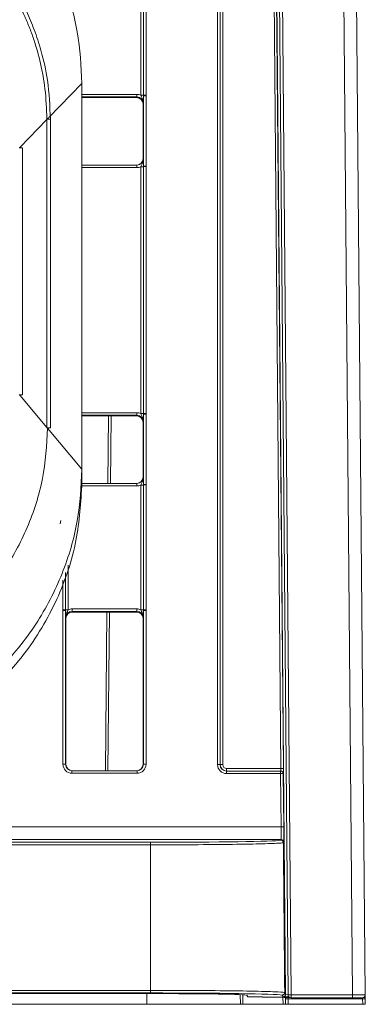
# Model space of a CAD drawing. Header units: millimetres. Extents: x 0 to 2100, y 0 to 1485.
# Tile 8 of 66: x 695 to 722, y 284 to 360. Entities that reach past the tile are written whole.
import ezdxf

# ---------------------------------------------------------------- set-up
doc = ezdxf.new("R2010")
doc.units = ezdxf.units.MM
doc.header["$LTSCALE"] = 5

msp = doc.modelspace()

# ---------------------------------------------------------------- linework, layer by layer
at = {"color": 7, "linetype": 'Continuous', "lineweight": 15}
for p, q in [((721.269, 284.479), (719.437, 494.436)), ((720.437, 494.408), (722.269, 284.479)), ((716.273, 284.475), (714.537, 483.499)), ((714.777, 483.503), (716.513, 284.479)), ((710.795, 302.371), (710.795, 480)), ((710.995, 479.998), (710.995, 302.369)), ((711.004, 302.369), (711.004, 479.979)), ((711.204, 479.977), (711.204, 302.367)), ((715.707, 302.067), (714.152, 480.277)), ((714.352, 480.277), (715.907, 302.067)), ((716.08, 284.523), (714.406, 474.549)), ((704.843, 354.408), (704.843, 364.104)), ((705.043, 354.409), (705.043, 364.106)), ((705.243, 364.108), (705.243, 354.411)), ((700.269, 355.329), (700.269, 325.331)), ((704.54, 354.275), (704.54, 354.477)), ((705.043, 354.361), (705.043, 354.409)), ((705.243, 354.411), (705.243, 354.363)), ((700.269, 354.233), (704.519, 354.233)), ((704.519, 354.233), (704.54, 354.275)), ((705.04, 353.775), (705.019, 353.733)), ((705.019, 349.483), (705.019, 353.733)), ((705.043, 348.904), (705.043, 354.361)), ((705.243, 354.363), (705.243, 348.906)), ((697.542, 352.522), (695.436, 350.354)), ((697.542, 352.552), (697.542, 352.522)), ((697.542, 328.579), (697.542, 352.522)), ((697.819, 328.547), (697.819, 352.55)), ((697.819, 352.55), (697.819, 352.55)), ((695.659, 331.12), (695.659, 350.326)), ((705.019, 349.483), (705.04, 349.483)), ((700.269, 348.983), (704.54, 348.983)), ((704.54, 348.785), (704.54, 348.983)), ((704.843, 329.659), (704.843, 348.854)), ((705.043, 348.856), (705.043, 348.904)), ((705.043, 329.661), (705.043, 348.856)), ((705.243, 348.906), (705.243, 348.858)), ((705.243, 348.858), (705.243, 329.663)), ((697.542, 328.579), (695.436, 331.088)), ((704.519, 329.485), (700.269, 329.485)), ((702.285, 324.235), (702.331, 329.485)), ((704.519, 329.485), (704.54, 329.527)), ((704.54, 329.527), (704.54, 329.728)), ((705.043, 329.613), (705.043, 329.661)), ((705.043, 324.155), (705.043, 329.613)), ((705.243, 329.663), (705.243, 329.615)), ((705.243, 329.615), (705.243, 324.157)), ((697.542, 328.579), (697.542, 328.549)), ((700.269, 325.331), (697.596, 328.515)), ((705.04, 329.027), (705.019, 328.985)), ((705.019, 324.735), (705.019, 328.985)), ((700.269, 324.297), (700.269, 325.331)), ((705.019, 324.735), (705.04, 324.735)), ((700.268, 324.235), (704.54, 324.235)), ((700.269, 324.297), (700.269, 324.253)), ((700.269, 324.242), (700.269, 324.253)), ((700.269, 324.24), (700.269, 324.242)), ((704.54, 324.037), (704.54, 324.235)), ((704.843, 314.409), (704.843, 324.106)), ((705.043, 324.107), (705.043, 324.155)), ((705.043, 314.411), (705.043, 324.107)), ((705.243, 324.157), (705.243, 324.109)), ((705.243, 324.109), (705.243, 314.413)), ((698.583, 321.092), (698.617, 321.346)), ((698.795, 314.365), (698.795, 314.413)), ((698.795, 302.397), (698.795, 314.365)), ((698.995, 314.411), (698.995, 314.363)), ((698.995, 314.363), (698.995, 302.395)), ((699.498, 314.277), (699.498, 314.478)), ((699.498, 314.478), (704.54, 314.478)), ((704.54, 314.277), (699.498, 314.277)), ((699.498, 314.277), (699.519, 314.235)), ((704.519, 314.235), (699.519, 314.235)), ((702.09, 301.895), (702.198, 314.235)), ((704.519, 314.235), (704.54, 314.277)), ((704.54, 314.277), (704.54, 314.478)), ((705.043, 314.363), (705.043, 314.411)), ((705.043, 302.395), (705.043, 314.363)), ((705.243, 314.413), (705.243, 314.365)), ((705.243, 314.365), (705.243, 302.397)), ((699.019, 313.735), (698.998, 313.777)), ((699.019, 302.395), (699.019, 313.735)), ((705.04, 313.777), (705.019, 313.735)), ((705.019, 302.395), (705.019, 313.735)), ((698.995, 302.395), (699.019, 302.395)), ((705.019, 302.395), (705.043, 302.395)), ((710.995, 302.369), (711.004, 302.369)), ((699.495, 301.697), (699.495, 301.895)), ((699.495, 301.895), (704.543, 301.895)), ((704.543, 301.697), (699.495, 301.697)), ((704.543, 301.697), (704.543, 301.895)), ((711.495, 301.869), (715.697, 301.869)), ((711.495, 301.869), (711.495, 301.671)), ((715.697, 301.671), (711.495, 301.671)), ((711.504, 302.067), (715.707, 302.067)), ((711.504, 302.067), (711.504, 301.869)), ((715.697, 301.869), (715.697, 301.671)), ((715.697, 301.869), (715.707, 301.869)), ((715.733, 297.534), (715.697, 301.671)), ((715.897, 301.671), (715.933, 297.534)), ((715.907, 301.671), (715.897, 301.671)), ((512.805, 297.534), (715.733, 297.534)), ((715.734, 296.543), (512.804, 296.543)), ((675.769, 296.332), (705.58, 296.332)), ((705.58, 296.332), (705.58, 296.133)), ((715.708, 296.49), (715.734, 296.543)), ((715.934, 296.344), (715.908, 296.291)), ((715.908, 296.292), (715.908, 296.291)), ((705.58, 296.133), (675.769, 296.133)), ((705.58, 296.133), (705.58, 284.821)), ((675.769, 284.821), (705.58, 284.821)), ((705.58, 284.821), (705.58, 284.619)), ((705.58, 284.619), (675.769, 284.619)), ((675.769, 284.57), (705.58, 284.57)), ((712.569, 283.737), (712.562, 284.487)), ((713.073, 284.44), (713.137, 284.314)), ((714.285, 284.305), (713.638, 284.305)), ((714.637, 284.302), (715.858, 284.281)), ((715.88, 284.322), (715.81, 284.459)), ((716.009, 284.271), (716.006, 284.275)), ((716.009, 284.271), (716.391, 284.271)), ((716.01, 284.661), (716.01, 284.66)), ((716.01, 284.661), (716.08, 284.523)), ((716.066, 284.271), (716.085, 283.737)), ((716.27, 284.155), (716.261, 284.295)), ((716.27, 284.155), (716.285, 283.737)), ((722.065, 284.155), (716.27, 284.155)), ((716.513, 284.237), (716.513, 284.479)), ((716.513, 284.479), (721.269, 284.479)), ((721.269, 284.237), (716.513, 284.237)), ((721.269, 284.237), (721.269, 284.479)), ((722.029, 284.237), (721.269, 284.237)), ((722.069, 283.737), (722.065, 284.155)), ((722.263, 284.423), (722.265, 284.155)), ((722.265, 284.155), (722.269, 283.737)), ((705.319, 283.737), (675.733, 283.737)), ((705.319, 283.737), (712.569, 283.737)), ((712.769, 283.737), (712.569, 283.737)), ((715.885, 283.737), (712.769, 283.737)), ((716.085, 283.737), (715.885, 283.737)), ((716.285, 283.737), (716.085, 283.737)), ((722.069, 283.737), (716.285, 283.737)), ((722.269, 283.737), (722.069, 283.737))]:
    msp.add_line(p, q, dxfattribs=at)
at = {"color": 8, "linetype": 'Continuous', "lineweight": 15}
for p, q in [((700.269, 355.329), (697.703, 352.688)), ((700.269, 354.477), (704.54, 354.477)), ((704.54, 354.275), (700.269, 354.275)), ((697.669, 352.653), (697.596, 352.577)), ((704.54, 348.785), (700.269, 348.785)), ((700.269, 329.728), (704.54, 329.728)), ((704.54, 329.527), (700.269, 329.527)), ((702.531, 329.485), (702.485, 324.235)), ((704.54, 324.037), (700.247, 324.037)), ((699.195, 317.888), (699.195, 314.409)), ((698.995, 317.306), (698.995, 314.411)), ((698.795, 314.413), (698.795, 316.705)), ((702.398, 314.235), (702.29, 301.895)), ((705.319, 283.737), (705.319, 284.57)), ((712.763, 284.477), (712.769, 283.737)), ((715.885, 283.737), (715.866, 284.281)), ((722.065, 284.155), (722.065, 284.239))]:
    msp.add_line(p, q, dxfattribs=at)
at = {"color": 7, "linetype": 'Continuous', "lineweight": 15}
for centre, radius, start, end in [((704.892, 360.334), 5.927, 269.52605, 271.45952), ((705.194, 348.485), 5.927, 89.52605, 91.45952), ((705.194, 348.515), 5.849, 89.51594, 91.47533), ((695.462, 342.841), 7.488, 88.49181, 90.6105), ((704.892, 354.781), 5.927, 269.52605, 271.45952), ((705.194, 343.057), 5.849, 89.51594, 91.47533), ((705.194, 342.931), 5.927, 89.52605, 91.45952), ((695.462, 323.634), 7.488, 88.49181, 90.6105), ((704.892, 335.586), 5.927, 269.52605, 271.45952), ((705.194, 323.736), 5.927, 89.52605, 91.45952), ((705.194, 323.766), 5.849, 89.51594, 91.47533), ((697.622, 321.061), 7.488, 88.4918, 90.6105), ((704.892, 330.032), 5.927, 269.52605, 271.45952), ((705.194, 318.309), 5.849, 89.51594, 91.47533), ((705.194, 318.183), 5.927, 89.52605, 91.45952), ((698.844, 308.486), 5.927, 88.54048, 90.47395), ((698.844, 308.516), 5.849, 88.52467, 90.48406), ((699.146, 320.336), 5.927, 268.54048, 270.47395), ((704.892, 320.336), 5.927, 269.52605, 271.45952), ((705.194, 308.486), 5.927, 89.52605, 91.45952), ((705.194, 308.516), 5.849, 89.51594, 91.47533), ((698.844, 296.548), 5.849, 88.52467, 90.48406), ((705.194, 296.548), 5.849, 89.51594, 91.47533), ((710.844, 296.522), 5.849, 88.52467, 90.48406), ((711.155, 308.216), 5.849, 268.52467, 270.48406), ((715.697, 301.669), 0.2, 0.50322, 89.99894), ((715.798, 295.824), 5.847, 89.02445, 90.98416), ((715.807, 296.221), 5.847, 89.02445, 90.98416), ((715.707, 301.669), 0.2, 0.50322, 89.99894), ((715.834, 291.687), 5.847, 89.02445, 90.98416), ((715.734, 296.343), 0.2, 0.51764, 89.99332), ((715.88, 284.522), 0.2, 270.007, 0.4908), ((716.02, 289.882), 5.732, 270.50087, 272.49948), ((716.514, 277.6), 6.878, 90.00018, 91.99967), ((716.513, 284.477), 0.24, 180.5, 270), ((722.029, 284.477), 0.24, 270, 0.5), ((722.165, 278.425), 5.731, 89.0002, 90.9998)]:
    msp.add_arc(centre, radius, start, end, dxfattribs=at)
at = {"color": 8, "linetype": 'Continuous', "lineweight": 15}
for centre, radius, start, end in [((697.622, 345.064), 7.488, 88.4918, 90.6105), ((722.121, 284.138), 0.145, 6.76202, 73.25144)]:
    msp.add_arc(centre, radius, start, end, dxfattribs=at)
at = {"color": 7, "linetype": 'Continuous', "lineweight": 15}
for centre, major_axis, ratio, start_param, end_param in [((704.54, 353.777), (0.595, 0.368), 0.999915, 0.56883, 1.017192), ((704.515, 353.733), (0.504, 0), 0.991312, 0.008726, 1.570793), ((704.54, 353.775), (0.362, 0.345), 0.999832, 5.520558, 7.091278), ((704.519, 349.483), (0.425, -0.263), 0.999915, 5.265994, 6.836714), ((704.54, 349.483), (0.439, -0.24), 0.999873, 5.21216, 6.78288), ((704.54, 349.485), (0.595, -0.368), 0.999915, 5.265994, 5.714355), ((704.519, 328.985), (0.425, 0.263), 0.999915, 5.729657, 7.300377), ((704.54, 329.028), (0.595, 0.368), 0.999915, 0.56883, 1.017192), ((704.54, 329.027), (0.362, 0.345), 0.999832, 5.520558, 7.091278), ((704.519, 324.735), (0.425, -0.263), 0.999915, 5.265994, 6.836714), ((704.54, 324.735), (0.439, -0.24), 0.999873, 5.21216, 6.78288), ((704.54, 324.737), (0.595, -0.368), 0.999915, 5.265994, 5.714355), ((699.498, 313.777), (0.362, -0.345), 0.999832, 2.3335, 3.90422), ((699.519, 313.735), (0.425, -0.263), 0.999915, 2.124401, 3.695121), ((699.498, 313.778), (0.595, -0.368), 0.999915, 2.124401, 2.572762), ((704.519, 313.735), (0.425, 0.263), 0.999915, 5.729657, 7.300377), ((704.54, 313.778), (0.595, 0.368), 0.999915, 0.56883, 1.017192), ((704.54, 313.777), (0.362, 0.345), 0.999832, 5.520558, 7.091278), ((699.495, 302.397), (0.595, 0.368), 0.999915, 2.588064, 4.158784), ((699.495, 302.395), (0.439, 0.24), 0.999873, 2.641898, 4.212618), ((699.519, 302.395), (0.425, 0.263), 0.999915, 2.588064, 4.158784), ((704.519, 302.395), (0.425, -0.263), 0.999915, 5.265994, 6.836714), ((704.543, 302.397), (0.595, -0.368), 0.999915, 5.265994, 6.836714), ((704.543, 302.395), (0.439, -0.24), 0.999873, 5.21216, 6.78288), ((711.495, 302.371), (0.595, 0.368), 0.999915, 2.588064, 4.158784), ((711.495, 302.369), (0.439, 0.24), 0.999873, 2.641898, 4.212618), ((711.504, 302.369), (0.382, 0.323), 0.999954, 2.438835, 4.009555), ((711.504, 302.367), (0.255, 0.158), 0.999915, 2.588064, 4.158784), ((715.703, 302.069), (-0.004, 0.2), 0.017296, 3.141288, 4.703358), ((715.903, 302.071), (-0.004, 0.4), 0.00865, 3.141517, 4.703586), ((715.723, 297.542), (-0.011, 1), 0.01038, 3.158936, 4.703553), ((715.923, 297.544), (-0.011, 1.2), 0.00865, 3.15897, 4.703586), ((705.58, 296.509), (10.19, 0), 0.017455, 4.712389, 6.173031), ((713.793, 537.598), (-8.284, 941.205), 0.00001, 1.830072, 1.842878), ((705.58, 284.439), (10.292, 0), 0.017455, 0.10911, 1.570796), ((705.58, 284.439), (7.494, 0), 0.017455, 0.008879, 1.570796), ((713.637, 284.314), (0.5, 0), 0.017454, 3.150472, 4.712541), ((714.285, 284.296), (0.5, 0), 0.017454, 0.789877, 1.57095), ((715.506, 284.275), (0.5, 0), 0.017454, 0.008804, 0.789877), ((721.269, 284.477), (1, 0.002), 0.002094, 0.000014, 1.570734)]:
    msp.add_ellipse(centre, major_axis=major_axis, ratio=ratio, start_param=start_param, end_param=end_param, dxfattribs=at)
at = {"color": 8, "linetype": 'Continuous', "lineweight": 15}
for centre, major_axis, ratio, start_param, end_param in [((717.08, 284.322), (1.2, 0), 0.017455, 3.150397, 4.054265), ((717.08, 284.522), (1, -0.002), 0.02106, 3.150465, 3.774476)]:
    msp.add_ellipse(centre, major_axis=major_axis, ratio=ratio, start_param=start_param, end_param=end_param, dxfattribs=at)
at = {"color": 7, "linetype": 'Continuous', "lineweight": 15}
for points, knots in [([(700.269, 355.329), (700.198, 356.671), (700.051, 359.435), (698.827, 363.535), (696.797, 367.478), (693.935, 370.995), (690.418, 373.857), (686.475, 375.886), (682.375, 377.11), (679.611, 377.257), (678.269, 377.329)], [0, 0, 0, 0, 0.116516, 0.240011, 0.368641, 0.5, 0.631359, 0.759989, 0.883484, 1, 1, 1, 1]), ([(677.971, 372.096), (678.137, 372.095), (678.634, 372.091), (679.462, 372.047), (680.451, 371.947), (681.271, 371.821), (682.085, 371.664), (683.215, 371.4), (684.325, 371.051), (685.253, 370.693), (685.865, 370.438), (686.92, 369.951), (688.081, 369.305), (689.049, 368.664), (689.722, 368.18), (690.376, 367.671), (691.13, 367.022), (691.849, 366.335), (692.533, 365.612), (693.179, 364.855), (693.785, 364.067), (694.352, 363.249), (694.875, 362.403), (695.355, 361.532), (695.79, 360.637), (696.114, 359.874), (696.409, 359.1), (696.78, 358), (697.068, 356.872), (697.282, 355.732), (697.476, 354.46), (697.515, 353.34), (697.542, 352.552)], [0, 0, 0, 0, 0.016187, 0.048569, 0.08095, 0.113332, 0.129519, 0.1619, 0.226726, 0.242913, 0.2591, 0.291482, 0.356307, 0.388689, 0.404876, 0.437257, 0.469639, 0.502021, 0.534402, 0.566784, 0.599165, 0.631547, 0.663929, 0.69631, 0.728692, 0.761074, 0.777261, 0.809642, 0.874468, 0.890655, 0.923037, 1, 1, 1, 1]), ([(697.819, 352.55), (697.775, 353.561), (697.696, 355.368), (697.177, 357.687), (696.596, 359.472), (695.764, 361.455), (694.443, 363.779), (692.411, 366.294), (690.03, 368.419), (687.847, 369.815), (685.889, 370.779), (683.931, 371.522), (681.871, 372.102), (680.424, 372.194), (679.917, 372.226)], [0, 0, 0, 0, 0.103809, 0.185482, 0.243247, 0.296535, 0.406199, 0.516711, 0.627285, 0.732681, 0.781838, 0.851305, 0.947882, 1, 1, 1, 1]), ([(704.843, 354.408), (704.859, 354.364), (704.899, 354.256), (704.982, 354.088), (705.033, 353.919), (705.04, 353.809), (705.04, 353.777), (705.04, 353.775)], [0, 0, 0, 0, 0.2007687, 0.4987608, 0.8538291, 0.9933988, 1, 1, 1, 1]), ([(704.519, 354.233), (704.585, 354.226), (704.716, 354.211), (704.881, 354.095), (704.996, 353.931), (705.011, 353.802), (705.019, 353.738)], [0, 0, 0, 0, 0.2513671, 0.5027343, 0.7541014, 1, 1, 1, 1]), ([(705.043, 354.361), (705.043, 354.31), (705.043, 354.178), (705.042, 353.997), (705.041, 353.867), (705.04, 353.796), (705.04, 353.776), (705.04, 353.775)], [0, 0, 0, 0, 0.217183, 0.553026, 0.876986, 0.994449, 1, 1, 1, 1]), ([(704.843, 348.854), (704.859, 348.898), (704.899, 349.006), (704.982, 349.173), (705.033, 349.34), (705.04, 349.45), (705.04, 349.482), (705.04, 349.483)], [0, 0, 0, 0, 0.200769, 0.498761, 0.853829, 0.993399, 1, 1, 1, 1]), ([(705.04, 349.483), (705.04, 349.482), (705.04, 349.463), (705.041, 349.394), (705.042, 349.265), (705.043, 349.087), (705.043, 348.955), (705.043, 348.904)], [0, 0, 0, 0, 0.005551, 0.123014, 0.446974, 0.782817, 1, 1, 1, 1]), ([(704.843, 329.659), (704.859, 329.616), (704.899, 329.507), (704.982, 329.339), (705.033, 329.171), (705.04, 329.06), (705.04, 329.028), (705.04, 329.027)], [0, 0, 0, 0, 0.200769, 0.498761, 0.853829, 0.993399, 1, 1, 1, 1]), ([(705.043, 329.613), (705.043, 329.561), (705.043, 329.43), (705.042, 329.249), (705.041, 329.118), (705.04, 329.047), (705.04, 329.028), (705.04, 329.027)], [0, 0, 0, 0, 0.217183, 0.553026, 0.876986, 0.994449, 1, 1, 1, 1]), ([(677.974, 308.895), (678.14, 308.896), (678.969, 308.903), (680.46, 309.02), (682.423, 309.371), (683.861, 309.783), (685.267, 310.284), (686.641, 310.875), (688.384, 311.844), (690.02, 312.985), (691.532, 314.285), (692.903, 315.732), (694.123, 317.31), (695.174, 319.004), (696.051, 320.795), (696.736, 322.667), (697.413, 325.225), (697.523, 327.202), (697.596, 328.515)], [0, 0, 0, 0, 0.016137, 0.080764, 0.145391, 0.210017, 0.226154, 0.290782, 0.355408, 0.420035, 0.484661, 0.549289, 0.613915, 0.678542, 0.743168, 0.807796, 0.872422, 1, 1, 1, 1]), ([(678.269, 303.331), (679.611, 303.403), (682.375, 303.55), (686.475, 304.774), (690.418, 306.803), (693.935, 309.665), (696.797, 313.182), (698.827, 317.125), (700.051, 321.225), (700.198, 323.989), (700.269, 325.331)], [0, 0, 0, 0, 0.116516, 0.240011, 0.368641, 0.5, 0.631359, 0.759989, 0.883484, 1, 1, 1, 1]), ([(704.843, 324.106), (704.859, 324.149), (704.899, 324.258), (704.982, 324.424), (705.033, 324.592), (705.04, 324.701), (705.04, 324.733), (705.04, 324.735)], [0, 0, 0, 0, 0.200769, 0.498761, 0.853829, 0.993399, 1, 1, 1, 1]), ([(705.04, 324.735), (705.04, 324.734), (705.04, 324.715), (705.041, 324.645), (705.042, 324.517), (705.043, 324.338), (705.043, 324.207), (705.043, 324.155)], [0, 0, 0, 0, 0.005551, 0.123014, 0.446974, 0.782817, 1, 1, 1, 1]), ([(700.269, 324.297), (700.179, 322.788), (699.992, 319.673), (698.441, 315.093), (695.885, 310.792), (692.289, 307.076), (687.914, 304.312), (683.124, 302.603), (679.852, 302.397), (678.269, 302.297)], [0, 0, 0, 0, 0.131017, 0.270531, 0.415795, 0.563268, 0.715883, 0.862537, 1, 1, 1, 1]), ([(698.998, 313.777), (698.998, 313.778), (698.998, 313.797), (698.997, 313.868), (698.996, 313.999), (698.995, 314.18), (698.995, 314.311), (698.995, 314.363)], [0, 0, 0, 0, 0.005551, 0.123014, 0.446974, 0.782817, 1, 1, 1, 1]), ([(698.998, 313.777), (698.998, 313.778), (698.998, 313.81), (699.005, 313.921), (699.056, 314.089), (699.139, 314.257), (699.179, 314.366), (699.195, 314.409)], [0, 0, 0, 0, 0.006601, 0.146171, 0.501239, 0.799231, 1, 1, 1, 1]), ([(704.843, 314.409), (704.859, 314.366), (704.899, 314.257), (704.982, 314.089), (705.033, 313.921), (705.04, 313.81), (705.04, 313.778), (705.04, 313.777)], [0, 0, 0, 0, 0.2007687, 0.4987608, 0.8538291, 0.9933988, 1, 1, 1, 1]), ([(705.043, 314.363), (705.043, 314.311), (705.043, 314.18), (705.042, 313.999), (705.041, 313.868), (705.04, 313.797), (705.04, 313.778), (705.04, 313.777)], [0, 0, 0, 0, 0.217183, 0.553026, 0.876986, 0.994449, 1, 1, 1, 1]), ([(715.908, 296.292), (715.892, 296.29), (715.811, 296.278), (715.414, 296.249), (714.168, 296.205), (711.716, 296.164), (708.69, 296.138), (706.551, 296.135), (705.58, 296.133)], [0, 0, 0, 0, 0.026443, 0.13251, 0.346629, 0.577262, 0.807865, 1, 1, 1, 1]), ([(715.708, 296.49), (715.711, 296.49), (715.725, 296.49), (715.761, 296.485), (715.814, 296.464), (715.865, 296.419), (715.901, 296.359), (715.905, 296.314), (715.908, 296.292)], [0, 0, 0, 0, 0.028565, 0.136354, 0.352523, 0.568431, 0.784214, 1, 1, 1, 1]), ([(705.58, 284.821), (705.713, 284.821), (706.381, 284.821), (708.123, 284.817), (710.796, 284.801), (713.518, 284.763), (715.4, 284.714), (715.818, 284.677), (716.01, 284.66)], [0, 0, 0, 0, 0.026168, 0.131127, 0.342969, 0.573372, 0.803802, 1, 1, 1, 1]), ([(716.01, 284.66), (716.008, 284.638), (716.004, 284.593), (715.97, 284.533), (715.92, 284.487), (715.866, 284.464), (715.829, 284.459), (715.813, 284.459), (715.81, 284.459)], [0, 0, 0, 0, 0.213399, 0.426795, 0.640306, 0.854067, 0.971561, 1, 1, 1, 1])]:
    msp.add_open_spline(points, degree=3, knots=knots, dxfattribs=at)

doc.saveas('drawing.dxf')
